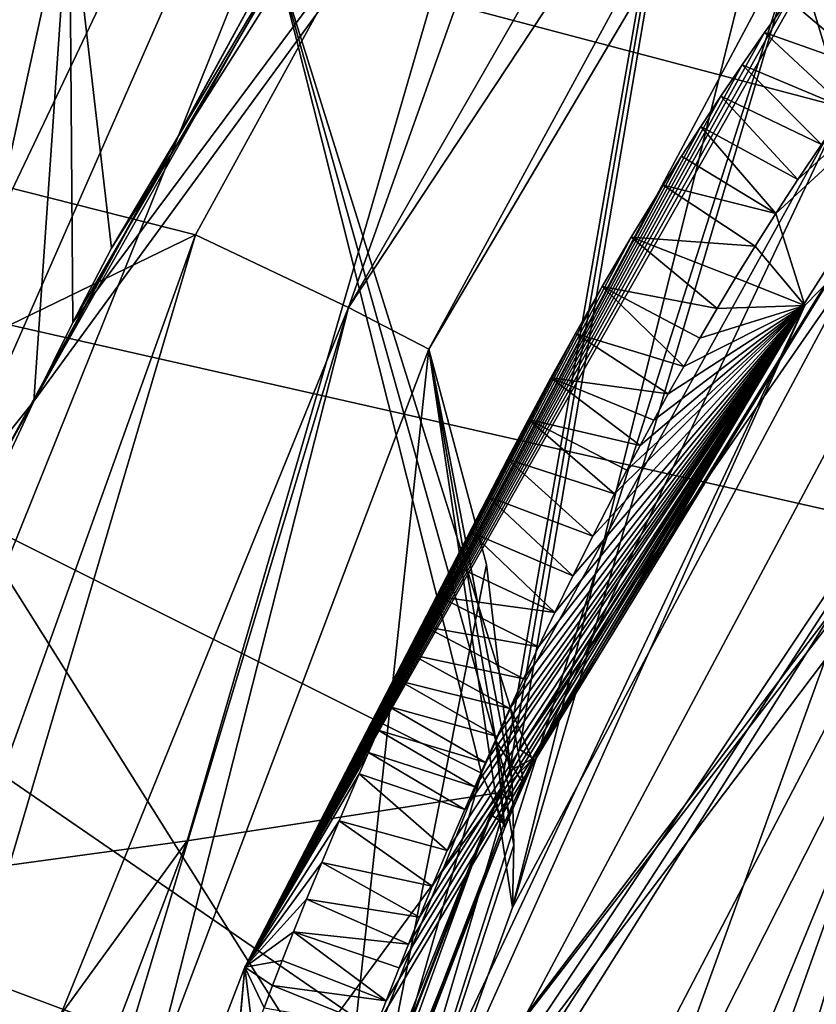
# Model space of a CAD drawing. Header units: millimetres. Extents: x -147 to 294, y -82 to 275.
# Tile 148 of 256: x 248.37 to 252.67, y 147.26 to 152.57. Entities that reach past the tile are written whole.
import ezdxf

# ---------------------------------------------------------------- set-up
doc = ezdxf.new("R2010")
doc.units = ezdxf.units.MM
doc.header["$LTSCALE"] = 67.506716
for name, color, linetype in [('1060', 7, 'CONTINUOUS'), ('1156', 7, 'CONTINUOUS'), ('1157', 7, 'CONTINUOUS'), ('1827', 7, 'CONTINUOUS'), ('2841', 7, 'CONTINUOUS'), ('2842', 7, 'CONTINUOUS'), ('2843', 7, 'CONTINUOUS'), ('2844', 7, 'CONTINUOUS'), ('2845', 7, 'CONTINUOUS'), ('2846', 7, 'CONTINUOUS'), ('3307', 7, 'CONTINUOUS'), ('3341', 7, 'CONTINUOUS'), ('3368', 7, 'CONTINUOUS'), ('3369', 7, 'CONTINUOUS'), ('3370', 7, 'CONTINUOUS'), ('3371', 7, 'CONTINUOUS'), ('3372', 7, 'CONTINUOUS'), ('3374', 7, 'CONTINUOUS'), ('3375', 7, 'CONTINUOUS'), ('732', 7, 'CONTINUOUS'), ('761', 7, 'CONTINUOUS'), ('802', 7, 'CONTINUOUS'), ('944', 7, 'CONTINUOUS'), ('945', 7, 'CONTINUOUS'), ('946', 7, 'CONTINUOUS'), ('948', 7, 'CONTINUOUS'), ('950', 7, 'CONTINUOUS'), ('990', 7, 'CONTINUOUS'), ('991', 7, 'CONTINUOUS'), ('992', 7, 'CONTINUOUS'), ('993', 7, 'CONTINUOUS'), ('994', 7, 'CONTINUOUS')]:
    doc.layers.add(name, color=color, linetype=linetype)

msp = doc.modelspace()

# ---------------------------------------------------------------- linework, layer by layer
at = {"layer": '1060', "linetype": 'CONTINUOUS'}
for points in [[(250.5762, 150.7975, -47.7381), (249.0798, 146.8462, -47.8259), (249.9176, 144.7191, -35.8798), (250.5762, 150.7975, -47.7381)], [(250.8876, 149.6353, -43.1216), (250.5762, 150.7975, -47.7381), (249.9176, 144.7191, -35.8798), (250.8876, 149.6353, -43.1216)], [(251.026, 148.4641, -38.4895), (250.8876, 149.6353, -43.1216), (249.9176, 144.7191, -35.8798), (251.026, 148.4641, -38.4895)], [(251.0346, 148.1232, -37.136), (251.026, 148.4641, -38.4895), (249.9176, 144.7191, -35.8798), (251.0346, 148.1232, -37.136)], [(251.0286, 147.7864, -35.8004), (251.0346, 148.1232, -37.136), (249.9176, 144.7191, -35.8798), (251.0286, 147.7864, -35.8004)]]:
    msp.add_3dface(points, dxfattribs=at)
at = {"layer": '1156', "linetype": 'CONTINUOUS'}
msp.add_3dface([(253.6483, 149.5753, -49.1252), (253.1537, 143.5296, -36.761), (252.3124, 145.9978, -49.085), (253.6483, 149.5753, -49.1252)], dxfattribs=at)
at = {"layer": '1157', "linetype": 'CONTINUOUS'}
for points in [[(251.6508, 146.1819, -49.9781), (252.9876, 149.8707, -50.0146), (253.4202, 149.6769, -49.6631), (251.6508, 146.1819, -49.9781)], [(250.69, 142.0364, -49.8786), (251.6508, 146.1819, -49.9781), (253.4202, 149.6769, -49.6631), (250.69, 142.0364, -49.8786)], [(250.69, 142.0364, -49.8786), (253.4202, 149.6769, -49.6631), (251.1131, 141.9636, -49.5094), (250.69, 142.0364, -49.8786)], [(253.4202, 149.6769, -49.6631), (253.6483, 149.5753, -49.1252), (251.1131, 141.9636, -49.5094), (253.4202, 149.6769, -49.6631)], [(253.6483, 149.5753, -49.1252), (251.3204, 141.917, -48.9835), (251.1131, 141.9636, -49.5094), (253.6483, 149.5753, -49.1252)], [(253.6483, 149.5753, -49.1252), (252.3124, 145.9978, -49.085), (251.3204, 141.917, -48.9835), (253.6483, 149.5753, -49.1252)]]:
    msp.add_3dface(points, dxfattribs=at)
at = {"layer": '1827', "linetype": 'CONTINUOUS'}
for points in [[(253.3876, 162.2919, -28.4754), (247.0596, 164.7051, -25.4426), (246.4828, 147.7823, -28.6945), (253.3876, 162.2919, -28.4754)], [(247.0404, 147.8484, -29.0337), (253.3876, 162.2919, -28.4754), (246.4828, 147.7823, -28.6945), (247.0404, 147.8484, -29.0337)], [(247.6006, 147.9181, -29.3887), (253.3876, 162.2919, -28.4754), (247.0404, 147.8484, -29.0337), (247.6006, 147.9181, -29.3887)], [(249.2722, 148.1456, -30.5321), (253.3876, 162.2919, -28.4754), (247.6006, 147.9181, -29.3887), (249.2722, 148.1456, -30.5321)], [(250.9606, 148.4056, -31.8159), (253.3876, 162.2919, -28.4754), (249.2722, 148.1456, -30.5321), (250.9606, 148.4056, -31.8159)], [(251.0125, 148.5232, -31.8313), (253.3876, 162.2919, -28.4754), (250.9606, 148.4056, -31.8159), (251.0125, 148.5232, -31.8313)], [(251.065, 148.6401, -31.8467), (253.3876, 162.2919, -28.4754), (251.0125, 148.5232, -31.8313), (251.065, 148.6401, -31.8467)], [(255.4783, 155.0002, -32.5656), (253.3876, 162.2919, -28.4754), (251.065, 148.6401, -31.8467), (255.4783, 155.0002, -32.5656)]]:
    msp.add_3dface(points, dxfattribs=at)
at = {"layer": '2841', "linetype": 'CONTINUOUS'}
for points in [[(254.0113, 153.249, -32.7117), (251.1415, 148.5678, -32.1299), (252.8117, 152.1006, -33.7781), (254.0113, 153.249, -32.7117)], [(251.1415, 148.5678, -32.1299), (251.0166, 148.8605, -33.3745), (252.8117, 152.1006, -33.7781), (251.1415, 148.5678, -32.1299)]]:
    msp.add_3dface(points, dxfattribs=at)
at = {"layer": '2842', "linetype": 'CONTINUOUS'}
for points in [[(250.9382, 148.6859, -33.3513), (251.0166, 148.8605, -33.3745), (251.0891, 148.4511, -32.1139), (250.9382, 148.6859, -33.3513)], [(251.0166, 148.8605, -33.3745), (251.1415, 148.5678, -32.1299), (251.0891, 148.4511, -32.1139), (251.0166, 148.8605, -33.3745)], [(250.8612, 148.5106, -33.328), (250.9382, 148.6859, -33.3513), (250.9863, 148.2175, -32.0821), (250.8612, 148.5106, -33.328)], [(250.9863, 148.2175, -32.0821), (250.9382, 148.6859, -33.3513), (251.0117, 148.2758, -32.09), (250.9863, 148.2175, -32.0821)], [(251.0117, 148.2758, -32.09), (250.9382, 148.6859, -33.3513), (251.0372, 148.3341, -32.0979), (251.0117, 148.2758, -32.09)], [(251.0372, 148.3341, -32.0979), (250.9382, 148.6859, -33.3513), (251.0891, 148.4511, -32.1139), (251.0372, 148.3341, -32.0979)]]:
    msp.add_3dface(points, dxfattribs=at)
at = {"layer": '2843', "linetype": 'CONTINUOUS'}
for points in [[(251.7964, 155.4568, -33.1488), (252.8117, 152.1006, -33.7781), (249.75, 152.9106, -32.8193), (251.7964, 155.4568, -33.1488)], [(254.8905, 154.6506, -34.0092), (252.8117, 152.1006, -33.7781), (251.7964, 155.4568, -33.1488), (254.8905, 154.6506, -34.0092)], [(249.75, 152.9106, -32.8193), (250.8612, 148.5106, -33.328), (248.0945, 149.8916, -32.3967), (249.75, 152.9106, -32.8193)], [(252.8117, 152.1006, -33.7781), (251.0166, 148.8605, -33.3745), (249.75, 152.9106, -32.8193), (252.8117, 152.1006, -33.7781)], [(251.0166, 148.8605, -33.3745), (250.9382, 148.6859, -33.3513), (249.75, 152.9106, -32.8193), (251.0166, 148.8605, -33.3745)], [(250.9382, 148.6859, -33.3513), (250.8612, 148.5106, -33.328), (249.75, 152.9106, -32.8193), (250.9382, 148.6859, -33.3513)]]:
    msp.add_3dface(points, dxfattribs=at)
at = {"layer": '2844', "linetype": 'CONTINUOUS'}
for points in [[(248.4444, 150.5168, -32.315), (248.6557, 150.9407, -32.3623), (253.5713, 157.533, -33.157), (248.4444, 150.5168, -32.315)], [(249.9615, 153.1959, -32.8014), (248.4444, 150.5168, -32.315), (253.5713, 157.533, -33.157), (249.9615, 153.1959, -32.8014)], [(248.6557, 150.9407, -32.3623), (250.2418, 153.6515, -32.7054), (253.5713, 157.533, -33.157), (248.6557, 150.9407, -32.3623)], [(248.8648, 151.3426, -32.4087), (250.2418, 153.6515, -32.7054), (248.6557, 150.9407, -32.3623), (248.8648, 151.3426, -32.4087)]]:
    msp.add_3dface(points, dxfattribs=at)
at = {"layer": '2845', "linetype": 'CONTINUOUS'}
msp.add_3dface([(250.2418, 153.6515, -32.7054), (248.8648, 151.3426, -32.4087), (250.8847, 154.5328, -32.7713), (250.2418, 153.6515, -32.7054)], dxfattribs=at)
at = {"layer": '2846', "linetype": 'CONTINUOUS'}
for points in [[(250.8847, 154.5328, -32.7713), (248.8648, 151.3426, -32.4087), (248.6367, 153.304, -31.7255), (250.8847, 154.5328, -32.7713)], [(248.6367, 153.304, -31.7255), (248.4444, 150.5168, -32.315), (247.8672, 149.7951, -32.0633), (248.6367, 153.304, -31.7255)], [(248.6557, 150.9407, -32.3623), (248.4444, 150.5168, -32.315), (248.6367, 153.304, -31.7255), (248.6557, 150.9407, -32.3623)], [(248.8648, 151.3426, -32.4087), (248.6557, 150.9407, -32.3623), (248.6367, 153.304, -31.7255), (248.8648, 151.3426, -32.4087)], [(247.8672, 149.7951, -32.0633), (248.4444, 150.5168, -32.315), (247.9505, 149.4571, -32.1933), (247.8672, 149.7951, -32.0633)]]:
    msp.add_3dface(points, dxfattribs=at)
at = {"layer": '3307', "linetype": 'CONTINUOUS'}
for points in [[(250.9606, 148.4056, -31.8159), (249.2722, 148.1456, -30.5321), (247.6807, 143.9427, -29.9714), (250.9606, 148.4056, -31.8159)], [(249.3263, 144.1995, -31.2373), (250.9606, 148.4056, -31.8159), (247.6807, 143.9427, -29.9714), (249.3263, 144.1995, -31.2373)], [(250.9606, 148.4056, -31.8159), (249.3263, 144.1995, -31.2373), (250.9344, 148.3471, -31.8078), (250.9606, 148.4056, -31.8159)], [(250.9344, 148.3471, -31.8078), (249.3263, 144.1995, -31.2373), (250.9085, 148.2883, -31.7999), (250.9344, 148.3471, -31.8078)], [(250.9085, 148.2883, -31.7999), (249.3263, 144.1995, -31.2373), (249.3703, 144.3143, -31.2564), (250.9085, 148.2883, -31.7999)], [(249.4138, 144.4285, -31.2751), (250.9085, 148.2883, -31.7999), (249.3703, 144.3143, -31.2564), (249.4138, 144.4285, -31.2751)], [(250.1556, 146.4145, -31.5594), (250.9085, 148.2883, -31.7999), (249.4138, 144.4285, -31.2751), (250.1556, 146.4145, -31.5594)], [(249.2722, 148.1456, -30.5321), (247.6006, 147.9181, -29.3887), (246.052, 143.7218, -28.8605), (249.2722, 148.1456, -30.5321)], [(247.6807, 143.9427, -29.9714), (249.2722, 148.1456, -30.5321), (246.052, 143.7218, -28.8605), (247.6807, 143.9427, -29.9714)]]:
    msp.add_3dface(points, dxfattribs=at)
at = {"layer": '3341', "linetype": 'CONTINUOUS'}
msp.add_3dface([(248.6367, 153.304, -31.7255), (247.8672, 149.7951, -32.0633), (248.2337, 152.7439, -34.2297), (248.6367, 153.304, -31.7255)], dxfattribs=at)
at = {"layer": '3368', "linetype": 'CONTINUOUS'}
for points in [[(250.9085, 148.2883, -31.7999), (250.1556, 146.4145, -31.5594), (249.491, 144.3789, -31.4012), (250.9085, 148.2883, -31.7999)], [(250.9085, 148.2883, -31.7999), (249.491, 144.3789, -31.4012), (250.9828, 148.2394, -31.9267), (250.9085, 148.2883, -31.7999)], [(249.491, 144.3789, -31.4012), (250.9863, 148.2175, -32.0821), (250.9828, 148.2394, -31.9267), (249.491, 144.3789, -31.4012)], [(250.9863, 148.2175, -32.0821), (249.491, 144.3789, -31.4012), (249.4952, 144.3522, -31.5569), (250.9863, 148.2175, -32.0821)], [(250.9863, 148.2175, -32.0821), (249.4952, 144.3522, -31.5569), (250.2374, 146.3468, -31.8422), (250.9863, 148.2175, -32.0821)]]:
    msp.add_3dface(points, dxfattribs=at)
at = {"layer": '3369', "linetype": 'CONTINUOUS'}
for points in [[(250.9606, 148.4056, -31.8159), (250.9344, 148.3471, -31.8078), (250.9828, 148.2394, -31.9267), (250.9606, 148.4056, -31.8159)], [(250.9606, 148.4056, -31.8159), (250.9828, 148.2394, -31.9267), (251.0344, 148.3558, -31.9436), (250.9606, 148.4056, -31.8159)], [(250.9344, 148.3471, -31.8078), (250.9085, 148.2883, -31.7999), (250.9828, 148.2394, -31.9267), (250.9344, 148.3471, -31.8078)], [(250.9828, 148.2394, -31.9267), (250.9863, 148.2175, -32.0821), (251.0344, 148.3558, -31.9436), (250.9828, 148.2394, -31.9267)], [(250.9863, 148.2175, -32.0821), (251.0117, 148.2758, -32.09), (251.0344, 148.3558, -31.9436), (250.9863, 148.2175, -32.0821)], [(251.0117, 148.2758, -32.09), (251.0372, 148.3341, -32.0979), (251.0344, 148.3558, -31.9436), (251.0117, 148.2758, -32.09)]]:
    msp.add_3dface(points, dxfattribs=at)
at = {"layer": '3370', "linetype": 'CONTINUOUS'}
for points in [[(251.065, 148.6401, -31.8467), (251.0125, 148.5232, -31.8313), (251.1391, 148.5895, -31.9751), (251.065, 148.6401, -31.8467)], [(251.0125, 148.5232, -31.8313), (250.9606, 148.4056, -31.8159), (251.1391, 148.5895, -31.9751), (251.0125, 148.5232, -31.8313)], [(250.9606, 148.4056, -31.8159), (251.0344, 148.3558, -31.9436), (251.1391, 148.5895, -31.9751), (250.9606, 148.4056, -31.8159)], [(251.0344, 148.3558, -31.9436), (251.0372, 148.3341, -32.0979), (251.1391, 148.5895, -31.9751), (251.0344, 148.3558, -31.9436)], [(251.0372, 148.3341, -32.0979), (251.0891, 148.4511, -32.1139), (251.1391, 148.5895, -31.9751), (251.0372, 148.3341, -32.0979)], [(251.0891, 148.4511, -32.1139), (251.1415, 148.5678, -32.1299), (251.1391, 148.5895, -31.9751), (251.0891, 148.4511, -32.1139)]]:
    msp.add_3dface(points, dxfattribs=at)
at = {"layer": '3371', "linetype": 'CONTINUOUS'}
for points in [[(255.4783, 155.0002, -32.5656), (251.065, 148.6401, -31.8467), (254.0113, 153.249, -32.7117), (255.4783, 155.0002, -32.5656)], [(254.0113, 153.249, -32.7117), (251.065, 148.6401, -31.8467), (251.1391, 148.5895, -31.9751), (254.0113, 153.249, -32.7117)], [(251.1415, 148.5678, -32.1299), (254.0113, 153.249, -32.7117), (251.1391, 148.5895, -31.9751), (251.1415, 148.5678, -32.1299)]]:
    msp.add_3dface(points, dxfattribs=at)
at = {"layer": '3372', "linetype": 'CONTINUOUS'}
for points in [[(250.8612, 148.5106, -33.328), (250.2374, 146.3468, -31.8422), (250.1223, 146.6674, -33.0935), (250.8612, 148.5106, -33.328)], [(250.8612, 148.5106, -33.328), (250.9863, 148.2175, -32.0821), (250.2374, 146.3468, -31.8422), (250.8612, 148.5106, -33.328)]]:
    msp.add_3dface(points, dxfattribs=at)
at = {"layer": '3374', "linetype": 'CONTINUOUS'}
for points in [[(248.0945, 149.8916, -32.3967), (250.1223, 146.6674, -33.0935), (247.2143, 147.7554, -32.1155), (248.0945, 149.8916, -32.3967)], [(248.0945, 149.8916, -32.3967), (250.8612, 148.5106, -33.328), (250.1223, 146.6674, -33.0935), (248.0945, 149.8916, -32.3967)], [(247.2143, 147.7554, -32.1155), (249.2141, 144.2426, -32.7474), (246.3672, 145.4767, -31.7917), (247.2143, 147.7554, -32.1155)], [(250.1223, 146.6674, -33.0935), (249.3692, 144.6478, -32.8128), (247.2143, 147.7554, -32.1155), (250.1223, 146.6674, -33.0935)], [(249.3692, 144.6478, -32.8128), (249.2917, 144.4446, -32.7805), (247.2143, 147.7554, -32.1155), (249.3692, 144.6478, -32.8128)], [(249.2917, 144.4446, -32.7805), (249.2141, 144.2426, -32.7474), (247.2143, 147.7554, -32.1155), (249.2917, 144.4446, -32.7805)]]:
    msp.add_3dface(points, dxfattribs=at)
at = {"layer": '3375', "linetype": 'CONTINUOUS'}
for points in [[(249.75, 152.9106, -32.8193), (248.4444, 150.5168, -32.315), (249.9615, 153.1959, -32.8014), (249.75, 152.9106, -32.8193)], [(249.75, 152.9106, -32.8193), (248.0945, 149.8916, -32.3967), (248.4444, 150.5168, -32.315), (249.75, 152.9106, -32.8193)], [(248.4444, 150.5168, -32.315), (248.0945, 149.8916, -32.3967), (247.9505, 149.4571, -32.1933), (248.4444, 150.5168, -32.315)]]:
    msp.add_3dface(points, dxfattribs=at)
at = {"layer": '732', "linetype": 'CONTINUOUS'}
msp.add_3dface([(251.9181, 145.9639, -33.5269), (254.1334, 146.7363, -36.3153), (254.4116, 152.0057, -33.6089), (251.9181, 145.9639, -33.5269)], dxfattribs=at)
at = {"layer": '761', "linetype": 'CONTINUOUS'}
for points in [[(242.9939, 152.1313, -52.6468), (245.8756, 160.0349, -52.2462), (258.8127, 158.3638, -50.0239), (242.9939, 152.1313, -52.6468)], [(252.9876, 149.8707, -50.0146), (242.9939, 152.1313, -52.6468), (258.8127, 158.3638, -50.0239), (252.9876, 149.8707, -50.0146)], [(241.6495, 142.8278, -52.9195), (242.9939, 152.1313, -52.6468), (250.69, 142.0364, -49.8786), (241.6495, 142.8278, -52.9195)], [(250.69, 142.0364, -49.8786), (242.9939, 152.1313, -52.6468), (251.6508, 146.1819, -49.9781), (250.69, 142.0364, -49.8786)], [(251.6508, 146.1819, -49.9781), (242.9939, 152.1313, -52.6468), (252.9876, 149.8707, -50.0146), (251.6508, 146.1819, -49.9781)]]:
    msp.add_3dface(points, dxfattribs=at)
at = {"layer": '802', "linetype": 'CONTINUOUS'}
for points in [[(249.317, 151.4134, -49.2984), (252.0716, 156.4337, -49.1762), (232.1917, 155.7539, -50.4823), (249.317, 151.4134, -49.2984)], [(232.1063, 143.0617, -51.2892), (249.317, 151.4134, -49.2984), (232.1917, 155.7539, -50.4823), (232.1063, 143.0617, -51.2892)], [(247.6885, 146.8743, -49.4088), (249.317, 151.4134, -49.2984), (232.1063, 143.0617, -51.2892), (247.6885, 146.8743, -49.4088)]]:
    msp.add_3dface(points, dxfattribs=at)
at = {"layer": '944', "linetype": 'CONTINUOUS'}
for points in [[(249.5839, 147.465, -34.9373), (252.6518, 152.8702, -34.3954), (252.6033, 153.1214, -35.1994), (249.5839, 147.465, -34.9373)], [(252.5164, 152.6853, -34.3862), (252.6518, 152.8702, -34.3954), (249.5839, 147.465, -34.9373), (252.5164, 152.6853, -34.3862)], [(252.3885, 152.5058, -34.3768), (252.5164, 152.6853, -34.3862), (249.5839, 147.465, -34.9373), (252.3885, 152.5058, -34.3768)], [(252.2674, 152.3317, -34.3674), (252.3885, 152.5058, -34.3768), (249.5839, 147.465, -34.9373), (252.2674, 152.3317, -34.3674)], [(252.1524, 152.1622, -34.358), (252.2674, 152.3317, -34.3674), (249.5839, 147.465, -34.9373), (252.1524, 152.1622, -34.358)], [(252.0434, 151.9978, -34.3486), (252.1524, 152.1622, -34.358), (249.5839, 147.465, -34.9373), (252.0434, 151.9978, -34.3486)], [(251.9398, 151.8379, -34.3394), (252.0434, 151.9978, -34.3486), (249.5839, 147.465, -34.9373), (251.9398, 151.8379, -34.3394)], [(251.8412, 151.6823, -34.3302), (251.9398, 151.8379, -34.3394), (249.5839, 147.465, -34.9373), (251.8412, 151.6823, -34.3302)], [(251.6687, 151.4014, -34.3133), (251.8412, 151.6823, -34.3302), (249.5839, 147.465, -34.9373), (251.6687, 151.4014, -34.3133)], [(251.5113, 151.1352, -34.2969), (251.6687, 151.4014, -34.3133), (249.5839, 147.465, -34.9373), (251.5113, 151.1352, -34.2969)], [(251.3671, 150.8825, -34.2811), (251.5113, 151.1352, -34.2969), (249.5839, 147.465, -34.9373), (251.3671, 150.8825, -34.2811)], [(251.2348, 150.6433, -34.2659), (251.3671, 150.8825, -34.2811), (249.5839, 147.465, -34.9373), (251.2348, 150.6433, -34.2659)], [(251.1134, 150.4172, -34.2513), (251.2348, 150.6433, -34.2659), (249.5839, 147.465, -34.9373), (251.1134, 150.4172, -34.2513)], [(251.0016, 150.2035, -34.2372), (251.1134, 150.4172, -34.2513), (249.5839, 147.465, -34.9373), (251.0016, 150.2035, -34.2372)], [(250.8985, 150.0015, -34.2235), (251.0016, 150.2035, -34.2372), (249.5839, 147.465, -34.9373), (250.8985, 150.0015, -34.2235)], [(250.8033, 149.8108, -34.2105), (250.8985, 150.0015, -34.2235), (249.5839, 147.465, -34.9373), (250.8033, 149.8108, -34.2105)], [(250.7152, 149.6308, -34.1979), (250.8033, 149.8108, -34.2105), (249.5839, 147.465, -34.9373), (250.7152, 149.6308, -34.1979)], [(250.6335, 149.4608, -34.1859), (250.7152, 149.6308, -34.1979), (249.5839, 147.465, -34.9373), (250.6335, 149.4608, -34.1859)], [(250.5577, 149.3004, -34.1745), (250.6335, 149.4608, -34.1859), (249.5839, 147.465, -34.9373), (250.5577, 149.3004, -34.1745)], [(250.4872, 149.149, -34.1636), (250.5577, 149.3004, -34.1745), (249.5839, 147.465, -34.9373), (250.4872, 149.149, -34.1636)], [(250.4217, 149.006, -34.1532), (250.4872, 149.149, -34.1636), (249.5839, 147.465, -34.9373), (250.4217, 149.006, -34.1532)], [(250.3606, 148.8707, -34.1433), (250.4217, 149.006, -34.1532), (249.5839, 147.465, -34.9373), (250.3606, 148.8707, -34.1433)], [(250.3035, 148.7429, -34.134), (250.3606, 148.8707, -34.1433), (249.5839, 147.465, -34.9373), (250.3035, 148.7429, -34.134)], [(250.2503, 148.622, -34.1252), (250.3035, 148.7429, -34.134), (249.5839, 147.465, -34.9373), (250.2503, 148.622, -34.1252)], [(250.2005, 148.5076, -34.1168), (250.2503, 148.622, -34.1252), (249.5839, 147.465, -34.9373), (250.2005, 148.5076, -34.1168)], [(250.0921, 148.254, -34.0983), (250.2005, 148.5076, -34.1168), (249.5839, 147.465, -34.9373), (250.0921, 148.254, -34.0983)], [(249.9985, 148.0297, -34.0822), (250.0921, 148.254, -34.0983), (249.5839, 147.465, -34.9373), (249.9985, 148.0297, -34.0822)], [(249.9171, 147.8306, -34.068), (249.9985, 148.0297, -34.0822), (249.5839, 147.465, -34.9373), (249.9171, 147.8306, -34.068)], [(249.8466, 147.6546, -34.0556), (249.9171, 147.8306, -34.068), (249.5839, 147.465, -34.9373), (249.8466, 147.6546, -34.0556)], [(249.7856, 147.4998, -34.045), (249.8466, 147.6546, -34.0556), (249.5839, 147.465, -34.9373), (249.7856, 147.4998, -34.045)], [(249.7335, 147.3657, -34.0359), (249.7856, 147.4998, -34.045), (249.5839, 147.465, -34.9373), (249.7335, 147.3657, -34.0359)], [(249.6874, 147.2457, -34.0278), (249.7335, 147.3657, -34.0359), (249.5839, 147.465, -34.9373), (249.6874, 147.2457, -34.0278)]]:
    msp.add_3dface(points, dxfattribs=at)
at = {"layer": '945', "linetype": 'CONTINUOUS'}
for points in [[(252.6518, 152.8702, -34.3954), (252.5164, 152.6853, -34.3862), (253.1239, 152.5065, -34.5362), (252.6518, 152.8702, -34.3954)], [(253.2859, 152.7225, -34.5478), (252.6518, 152.8702, -34.3954), (253.1239, 152.5065, -34.5362), (253.2859, 152.7225, -34.5478)], [(252.5164, 152.6853, -34.3862), (252.3885, 152.5058, -34.3768), (252.9721, 152.2981, -34.5243), (252.5164, 152.6853, -34.3862)], [(253.1239, 152.5065, -34.5362), (252.5164, 152.6853, -34.3862), (252.9721, 152.2981, -34.5243), (253.1239, 152.5065, -34.5362)], [(252.3885, 152.5058, -34.3768), (252.2674, 152.3317, -34.3674), (252.8293, 152.0962, -34.5123), (252.3885, 152.5058, -34.3768)], [(252.9721, 152.2981, -34.5243), (252.3885, 152.5058, -34.3768), (252.8293, 152.0962, -34.5123), (252.9721, 152.2981, -34.5243)], [(252.2674, 152.3317, -34.3674), (252.1524, 152.1622, -34.358), (252.6949, 151.9009, -34.5002), (252.2674, 152.3317, -34.3674)], [(252.8293, 152.0962, -34.5123), (252.2674, 152.3317, -34.3674), (252.6949, 151.9009, -34.5002), (252.8293, 152.0962, -34.5123)], [(252.1524, 152.1622, -34.358), (252.0434, 151.9978, -34.3486), (252.5685, 151.7121, -34.4881), (252.1524, 152.1622, -34.358)], [(252.6949, 151.9009, -34.5002), (252.1524, 152.1622, -34.358), (252.5685, 151.7121, -34.4881), (252.6949, 151.9009, -34.5002)], [(252.0434, 151.9978, -34.3486), (251.9398, 151.8379, -34.3394), (252.4494, 151.5291, -34.4762), (252.0434, 151.9978, -34.3486)], [(252.5685, 151.7121, -34.4881), (252.0434, 151.9978, -34.3486), (252.4494, 151.5291, -34.4762), (252.5685, 151.7121, -34.4881)], [(251.9398, 151.8379, -34.3394), (251.8412, 151.6823, -34.3302), (252.4494, 151.5291, -34.4762), (251.9398, 151.8379, -34.3394)], [(251.8412, 151.6823, -34.3302), (251.6687, 151.4014, -34.3133), (252.3375, 151.3524, -34.4644), (251.8412, 151.6823, -34.3302)], [(252.4494, 151.5291, -34.4762), (251.8412, 151.6823, -34.3302), (252.3375, 151.3524, -34.4644), (252.4494, 151.5291, -34.4762)], [(251.6687, 151.4014, -34.3133), (251.5113, 151.1352, -34.2969), (252.133, 151.0167, -34.4417), (251.6687, 151.4014, -34.3133)], [(252.3375, 151.3524, -34.4644), (251.6687, 151.4014, -34.3133), (252.2321, 151.1816, -34.453), (252.3375, 151.3524, -34.4644)], [(252.2321, 151.1816, -34.453), (251.6687, 151.4014, -34.3133), (252.133, 151.0167, -34.4417), (252.2321, 151.1816, -34.453)], [(251.5113, 151.1352, -34.2969), (251.3671, 150.8825, -34.2811), (251.9517, 150.7044, -34.4203), (251.5113, 151.1352, -34.2969)], [(252.133, 151.0167, -34.4417), (251.5113, 151.1352, -34.2969), (252.0396, 150.8576, -34.4309), (252.133, 151.0167, -34.4417)], [(252.0396, 150.8576, -34.4309), (251.5113, 151.1352, -34.2969), (251.9517, 150.7044, -34.4203), (252.0396, 150.8576, -34.4309)], [(251.3671, 150.8825, -34.2811), (251.2348, 150.6433, -34.2659), (251.8686, 150.5566, -34.4101), (251.3671, 150.8825, -34.2811)], [(251.9517, 150.7044, -34.4203), (251.3671, 150.8825, -34.2811), (251.8686, 150.5566, -34.4101), (251.9517, 150.7044, -34.4203)], [(251.2348, 150.6433, -34.2659), (251.1134, 150.4172, -34.2513), (251.716, 150.2772, -34.3905), (251.2348, 150.6433, -34.2659)], [(251.8686, 150.5566, -34.4101), (251.2348, 150.6433, -34.2659), (251.7902, 150.4143, -34.4001), (251.8686, 150.5566, -34.4101)], [(251.7902, 150.4143, -34.4001), (251.2348, 150.6433, -34.2659), (251.716, 150.2772, -34.3905), (251.7902, 150.4143, -34.4001)], [(251.1134, 150.4172, -34.2513), (251.0016, 150.2035, -34.2372), (251.5789, 150.0178, -34.372), (251.1134, 150.4172, -34.2513)], [(251.716, 150.2772, -34.3905), (251.1134, 150.4172, -34.2513), (251.6456, 150.145, -34.3811), (251.716, 150.2772, -34.3905)], [(251.6456, 150.145, -34.3811), (251.1134, 150.4172, -34.2513), (251.5789, 150.0178, -34.372), (251.6456, 150.145, -34.3811)], [(251.0016, 150.2035, -34.2372), (250.8985, 150.0015, -34.2235), (251.4611, 149.7889, -34.3553), (251.0016, 150.2035, -34.2372)], [(251.5789, 150.0178, -34.372), (251.0016, 150.2035, -34.2372), (251.4611, 149.7889, -34.3553), (251.5789, 150.0178, -34.372)], [(250.8985, 150.0015, -34.2235), (250.8033, 149.8108, -34.2105), (251.3541, 149.5756, -34.3395), (250.8985, 150.0015, -34.2235)], [(251.4611, 149.7889, -34.3553), (250.8985, 150.0015, -34.2235), (251.3541, 149.5756, -34.3395), (251.4611, 149.7889, -34.3553)], [(250.8033, 149.8108, -34.2105), (250.7152, 149.6308, -34.1979), (251.2568, 149.377, -34.3246), (250.8033, 149.8108, -34.2105)], [(251.3541, 149.5756, -34.3395), (250.8033, 149.8108, -34.2105), (251.2568, 149.377, -34.3246), (251.3541, 149.5756, -34.3395)], [(250.7152, 149.6308, -34.1979), (250.6335, 149.4608, -34.1859), (251.2568, 149.377, -34.3246), (250.7152, 149.6308, -34.1979)], [(250.6335, 149.4608, -34.1859), (250.5577, 149.3004, -34.1745), (251.1683, 149.1921, -34.3106), (250.6335, 149.4608, -34.1859)], [(251.2568, 149.377, -34.3246), (250.6335, 149.4608, -34.1859), (251.1683, 149.1921, -34.3106), (251.2568, 149.377, -34.3246)], [(250.5577, 149.3004, -34.1745), (250.4872, 149.149, -34.1636), (251.0874, 149.0198, -34.2974), (250.5577, 149.3004, -34.1745)], [(251.1683, 149.1921, -34.3106), (250.5577, 149.3004, -34.1745), (251.0874, 149.0198, -34.2974), (251.1683, 149.1921, -34.3106)], [(250.4872, 149.149, -34.1636), (250.4217, 149.006, -34.1532), (251.0132, 148.8588, -34.285), (250.4872, 149.149, -34.1636)], [(251.0874, 149.0198, -34.2974), (250.4872, 149.149, -34.1636), (251.0132, 148.8588, -34.285), (251.0874, 149.0198, -34.2974)], [(250.4217, 149.006, -34.1532), (250.3606, 148.8707, -34.1433), (250.9448, 148.7084, -34.2733), (250.4217, 149.006, -34.1532)], [(251.0132, 148.8588, -34.285), (250.4217, 149.006, -34.1532), (250.9448, 148.7084, -34.2733), (251.0132, 148.8588, -34.285)], [(250.3606, 148.8707, -34.1433), (250.3035, 148.7429, -34.134), (250.8819, 148.5681, -34.2623), (250.3606, 148.8707, -34.1433)], [(250.9448, 148.7084, -34.2733), (250.3606, 148.8707, -34.1433), (250.8819, 148.5681, -34.2623), (250.9448, 148.7084, -34.2733)], [(250.3035, 148.7429, -34.134), (250.2503, 148.622, -34.1252), (250.824, 148.437, -34.2521), (250.3035, 148.7429, -34.134)], [(250.8819, 148.5681, -34.2623), (250.3035, 148.7429, -34.134), (250.824, 148.437, -34.2521), (250.8819, 148.5681, -34.2623)], [(250.2503, 148.622, -34.1252), (250.2005, 148.5076, -34.1168), (250.7705, 148.3146, -34.2425), (250.2503, 148.622, -34.1252)], [(250.824, 148.437, -34.2521), (250.2503, 148.622, -34.1252), (250.7705, 148.3146, -34.2425), (250.824, 148.437, -34.2521)], [(250.2005, 148.5076, -34.1168), (250.0921, 148.254, -34.0983), (250.6756, 148.0935, -34.2252), (250.2005, 148.5076, -34.1168)], [(250.7705, 148.3146, -34.2425), (250.2005, 148.5076, -34.1168), (250.6756, 148.0935, -34.2252), (250.7705, 148.3146, -34.2425)], [(250.0921, 148.254, -34.0983), (249.9985, 148.0297, -34.0822), (250.5948, 147.9013, -34.2102), (250.0921, 148.254, -34.0983)], [(250.6756, 148.0935, -34.2252), (250.0921, 148.254, -34.0983), (250.5948, 147.9013, -34.2102), (250.6756, 148.0935, -34.2252)], [(249.9985, 148.0297, -34.0822), (249.9171, 147.8306, -34.068), (250.526, 147.7343, -34.1974), (249.9985, 148.0297, -34.0822)], [(250.5948, 147.9013, -34.2102), (249.9985, 148.0297, -34.0822), (250.526, 147.7343, -34.1974), (250.5948, 147.9013, -34.2102)], [(249.9171, 147.8306, -34.068), (249.8466, 147.6546, -34.0556), (250.4669, 147.5886, -34.1863), (249.9171, 147.8306, -34.068)], [(250.526, 147.7343, -34.1974), (249.9171, 147.8306, -34.068), (250.4669, 147.5886, -34.1863), (250.526, 147.7343, -34.1974)], [(249.8466, 147.6546, -34.0556), (249.7856, 147.4998, -34.045), (250.3457, 147.2824, -34.1634), (249.8466, 147.6546, -34.0556)], [(250.4669, 147.5886, -34.1863), (249.8466, 147.6546, -34.0556), (250.416, 147.4612, -34.1767), (250.4669, 147.5886, -34.1863)], [(250.416, 147.4612, -34.1767), (249.8466, 147.6546, -34.0556), (250.3457, 147.2824, -34.1634), (250.416, 147.4612, -34.1767)], [(249.7856, 147.4998, -34.045), (249.7335, 147.3657, -34.0359), (250.3457, 147.2824, -34.1634), (249.7856, 147.4998, -34.045)], [(249.7335, 147.3657, -34.0359), (249.6874, 147.2457, -34.0278), (250.2911, 147.1415, -34.1531), (249.7335, 147.3657, -34.0359)], [(250.3457, 147.2824, -34.1634), (249.7335, 147.3657, -34.0359), (250.2911, 147.1415, -34.1531), (250.3457, 147.2824, -34.1634)]]:
    msp.add_3dface(points, dxfattribs=at)
at = {"layer": '946', "linetype": 'CONTINUOUS'}
for points in [[(252.5685, 151.7121, -34.4881), (252.4494, 151.5291, -34.4762), (258.8642, 157.4428, -33.2657), (252.5685, 151.7121, -34.4881)], [(258.8642, 157.4428, -33.2657), (252.4494, 151.5291, -34.4762), (252.605, 151.0322, -32.7075), (258.8642, 157.4428, -33.2657)], [(252.6949, 151.9009, -34.5002), (252.5685, 151.7121, -34.4881), (258.8642, 157.4428, -33.2657), (252.6949, 151.9009, -34.5002)], [(252.4494, 151.5291, -34.4762), (252.3375, 151.3524, -34.4644), (252.605, 151.0322, -32.7075), (252.4494, 151.5291, -34.4762)], [(252.3375, 151.3524, -34.4644), (252.2321, 151.1816, -34.453), (252.605, 151.0322, -32.7075), (252.3375, 151.3524, -34.4644)], [(252.2321, 151.1816, -34.453), (252.133, 151.0167, -34.4417), (252.605, 151.0322, -32.7075), (252.2321, 151.1816, -34.453)], [(250.3457, 147.2824, -34.1634), (250.2911, 147.1415, -34.1531), (252.605, 151.0322, -32.7075), (250.3457, 147.2824, -34.1634)], [(252.605, 151.0322, -32.7075), (250.2911, 147.1415, -34.1531), (250.4776, 146.5365, -32.1166), (252.605, 151.0322, -32.7075)], [(250.416, 147.4612, -34.1767), (250.3457, 147.2824, -34.1634), (252.605, 151.0322, -32.7075), (250.416, 147.4612, -34.1767)], [(250.4669, 147.5886, -34.1863), (250.416, 147.4612, -34.1767), (252.605, 151.0322, -32.7075), (250.4669, 147.5886, -34.1863)], [(250.526, 147.7343, -34.1974), (250.4669, 147.5886, -34.1863), (252.605, 151.0322, -32.7075), (250.526, 147.7343, -34.1974)], [(250.5948, 147.9013, -34.2102), (250.526, 147.7343, -34.1974), (252.605, 151.0322, -32.7075), (250.5948, 147.9013, -34.2102)], [(250.6756, 148.0935, -34.2252), (250.5948, 147.9013, -34.2102), (252.605, 151.0322, -32.7075), (250.6756, 148.0935, -34.2252)], [(250.7705, 148.3146, -34.2425), (250.6756, 148.0935, -34.2252), (252.605, 151.0322, -32.7075), (250.7705, 148.3146, -34.2425)], [(250.824, 148.437, -34.2521), (250.7705, 148.3146, -34.2425), (252.605, 151.0322, -32.7075), (250.824, 148.437, -34.2521)], [(250.8819, 148.5681, -34.2623), (250.824, 148.437, -34.2521), (252.605, 151.0322, -32.7075), (250.8819, 148.5681, -34.2623)], [(250.9448, 148.7084, -34.2733), (250.8819, 148.5681, -34.2623), (252.605, 151.0322, -32.7075), (250.9448, 148.7084, -34.2733)], [(251.0132, 148.8588, -34.285), (250.9448, 148.7084, -34.2733), (252.605, 151.0322, -32.7075), (251.0132, 148.8588, -34.285)], [(251.0874, 149.0198, -34.2974), (251.0132, 148.8588, -34.285), (252.605, 151.0322, -32.7075), (251.0874, 149.0198, -34.2974)], [(251.1683, 149.1921, -34.3106), (251.0874, 149.0198, -34.2974), (252.605, 151.0322, -32.7075), (251.1683, 149.1921, -34.3106)], [(251.2568, 149.377, -34.3246), (251.1683, 149.1921, -34.3106), (252.605, 151.0322, -32.7075), (251.2568, 149.377, -34.3246)], [(251.3541, 149.5756, -34.3395), (251.2568, 149.377, -34.3246), (252.605, 151.0322, -32.7075), (251.3541, 149.5756, -34.3395)], [(251.4611, 149.7889, -34.3553), (251.3541, 149.5756, -34.3395), (252.605, 151.0322, -32.7075), (251.4611, 149.7889, -34.3553)], [(251.5789, 150.0178, -34.372), (251.4611, 149.7889, -34.3553), (252.605, 151.0322, -32.7075), (251.5789, 150.0178, -34.372)], [(251.6456, 150.145, -34.3811), (251.5789, 150.0178, -34.372), (252.605, 151.0322, -32.7075), (251.6456, 150.145, -34.3811)], [(251.716, 150.2772, -34.3905), (251.6456, 150.145, -34.3811), (252.605, 151.0322, -32.7075), (251.716, 150.2772, -34.3905)], [(251.7902, 150.4143, -34.4001), (251.716, 150.2772, -34.3905), (252.605, 151.0322, -32.7075), (251.7902, 150.4143, -34.4001)], [(251.8686, 150.5566, -34.4101), (251.7902, 150.4143, -34.4001), (252.605, 151.0322, -32.7075), (251.8686, 150.5566, -34.4101)], [(251.9517, 150.7044, -34.4203), (251.8686, 150.5566, -34.4101), (252.605, 151.0322, -32.7075), (251.9517, 150.7044, -34.4203)], [(252.0396, 150.8576, -34.4309), (251.9517, 150.7044, -34.4203), (252.605, 151.0322, -32.7075), (252.0396, 150.8576, -34.4309)], [(252.133, 151.0167, -34.4417), (252.0396, 150.8576, -34.4309), (252.605, 151.0322, -32.7075), (252.133, 151.0167, -34.4417)]]:
    msp.add_3dface(points, dxfattribs=at)
at = {"layer": '948', "linetype": 'CONTINUOUS'}
for points in [[(258.8642, 157.4428, -33.2657), (252.605, 151.0322, -32.7075), (250.5729, 146.5141, -32.01), (258.8642, 157.4428, -33.2657)], [(258.935, 157.3496, -33.1627), (258.8642, 157.4428, -33.2657), (250.5729, 146.5141, -32.01), (258.935, 157.3496, -33.1627)], [(250.7029, 146.4617, -32.0458), (258.935, 157.3496, -33.1627), (250.5729, 146.5141, -32.01), (250.7029, 146.4617, -32.0458)], [(258.935, 157.3496, -33.1627), (250.7029, 146.4617, -32.0458), (253.9287, 152.5103, -32.8339), (258.935, 157.3496, -33.1627)], [(252.605, 151.0322, -32.7075), (250.4776, 146.5365, -32.1166), (250.5729, 146.5141, -32.01), (252.605, 151.0322, -32.7075)]]:
    msp.add_3dface(points, dxfattribs=at)
at = {"layer": '950', "linetype": 'CONTINUOUS'}
for points in [[(250.7029, 146.4617, -32.0458), (254.4116, 152.0057, -33.6089), (253.9287, 152.5103, -32.8339), (250.7029, 146.4617, -32.0458)], [(250.4069, 145.6607, -31.943), (254.4116, 152.0057, -33.6089), (250.5554, 146.0624, -31.9961), (250.4069, 145.6607, -31.943)], [(254.4116, 152.0057, -33.6089), (250.4069, 145.6607, -31.943), (251.1817, 145.8089, -32.7212), (254.4116, 152.0057, -33.6089)], [(254.4116, 152.0057, -33.6089), (250.7029, 146.4617, -32.0458), (250.5554, 146.0624, -31.9961), (254.4116, 152.0057, -33.6089)], [(251.9181, 145.9639, -33.5269), (254.4116, 152.0057, -33.6089), (251.1817, 145.8089, -32.7212), (251.9181, 145.9639, -33.5269)]]:
    msp.add_3dface(points, dxfattribs=at)
at = {"layer": '990', "linetype": 'CONTINUOUS'}
for points in [[(249.317, 151.4134, -49.2984), (247.6885, 146.8743, -49.4088), (246.7125, 142.6009, -49.4638), (249.317, 151.4134, -49.2984)], [(249.317, 151.4134, -49.2984), (246.7125, 142.6009, -49.4638), (250.1438, 151.022, -48.7243), (249.317, 151.4134, -49.2984)], [(246.7125, 142.6009, -49.4638), (247.5543, 142.4367, -48.8434), (250.1438, 151.022, -48.7243), (246.7125, 142.6009, -49.4638)], [(250.1438, 151.022, -48.7243), (247.5543, 142.4367, -48.8434), (249.0798, 146.8462, -47.8259), (250.1438, 151.022, -48.7243)], [(250.5762, 150.7975, -47.7381), (250.1438, 151.022, -48.7243), (249.0798, 146.8462, -47.8259), (250.5762, 150.7975, -47.7381)]]:
    msp.add_3dface(points, dxfattribs=at)
at = {"layer": '991', "linetype": 'CONTINUOUS'}
for points in [[(255.9757, 161.1706, -49.0642), (252.0716, 156.4337, -49.1762), (250.1438, 151.022, -48.7243), (255.9757, 161.1706, -49.0642)], [(255.5541, 159.21, -48.4937), (255.9757, 161.1706, -49.0642), (250.1438, 151.022, -48.7243), (255.5541, 159.21, -48.4937)], [(255.5541, 159.21, -48.4937), (250.1438, 151.022, -48.7243), (250.5762, 150.7975, -47.7381), (255.5541, 159.21, -48.4937)], [(255.5541, 159.21, -48.4937), (250.5762, 150.7975, -47.7381), (252.7966, 154.882, -47.6547), (255.5541, 159.21, -48.4937)], [(252.0716, 156.4337, -49.1762), (249.317, 151.4134, -49.2984), (250.1438, 151.022, -48.7243), (252.0716, 156.4337, -49.1762)]]:
    msp.add_3dface(points, dxfattribs=at)
at = {"layer": '992', "linetype": 'CONTINUOUS'}
for points in [[(252.7966, 154.882, -47.6547), (250.5762, 150.7975, -47.7381), (251.0286, 147.7864, -35.8004), (252.7966, 154.882, -47.6547)], [(253.6403, 152.6683, -35.6543), (252.7966, 154.882, -47.6547), (251.0286, 147.7864, -35.8004), (253.6403, 152.6683, -35.6543)], [(251.0286, 147.7864, -35.8004), (250.5762, 150.7975, -47.7381), (251.0346, 148.1232, -37.136), (251.0286, 147.7864, -35.8004)], [(251.0346, 148.1232, -37.136), (250.5762, 150.7975, -47.7381), (251.026, 148.4641, -38.4895), (251.0346, 148.1232, -37.136)], [(251.026, 148.4641, -38.4895), (250.5762, 150.7975, -47.7381), (250.8876, 149.6353, -43.1216), (251.026, 148.4641, -38.4895)]]:
    msp.add_3dface(points, dxfattribs=at)
at = {"layer": '993', "linetype": 'CONTINUOUS'}
for points in [[(249.5839, 147.465, -34.9373), (252.6033, 153.1214, -35.1994), (249.9176, 144.7191, -35.8798), (249.5839, 147.465, -34.9373)], [(252.6033, 153.1214, -35.1994), (251.0286, 147.7864, -35.8004), (249.9176, 144.7191, -35.8798), (252.6033, 153.1214, -35.1994)], [(252.6033, 153.1214, -35.1994), (253.6403, 152.6683, -35.6543), (251.0286, 147.7864, -35.8004), (252.6033, 153.1214, -35.1994)], [(249.4237, 147.0489, -34.917), (249.5839, 147.465, -34.9373), (249.0315, 141.3867, -36.0407), (249.4237, 147.0489, -34.917)], [(249.0315, 141.3867, -36.0407), (249.5839, 147.465, -34.9373), (249.9176, 144.7191, -35.8798), (249.0315, 141.3867, -36.0407)]]:
    msp.add_3dface(points, dxfattribs=at)
at = {"layer": '994', "linetype": 'CONTINUOUS'}
for points in [[(249.5839, 147.465, -34.9373), (249.4237, 147.0489, -34.917), (249.5282, 146.8273, -33.9982), (249.5839, 147.465, -34.9373)], [(249.6874, 147.2457, -34.0278), (249.5839, 147.465, -34.9373), (249.5282, 146.8273, -33.9982), (249.6874, 147.2457, -34.0278)]]:
    msp.add_3dface(points, dxfattribs=at)

doc.saveas('drawing.dxf')
